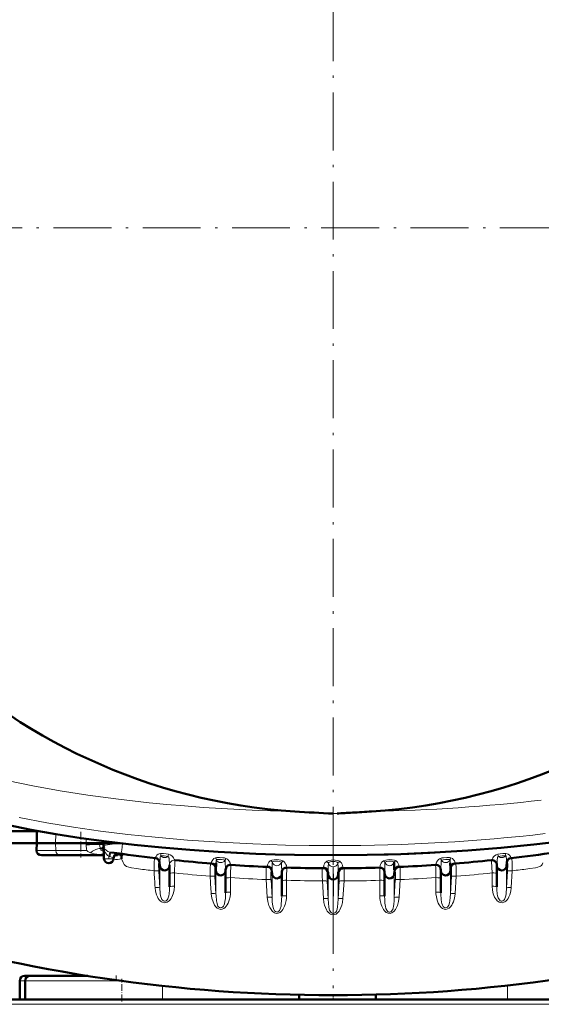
# Model space of a CAD drawing. Extents: x -1768 to 2122, y -1726 to 708.
# Tile 21 of 71: x -168 to -60, y -1401 to -1197. Entities that reach past the tile are written whole.
import ezdxf

# ---------------------------------------------------------------- set-up
doc = ezdxf.new("R2010")
doc.units = 0
doc.linetypes.add('DASHDOT', pattern=[18.5, 12, -3, 0.5, -3])

msp = doc.modelspace()

# ---------------------------------------------------------------- linework, layer by layer
at = {"color": 7, "linetype": 'DASHDOT', "lineweight": 18}
for p, q in [((-103.44, -1082.31), (-103.44, -1397.4)), ((54.1, -1239.85), (-260.99, -1239.85))]:
    msp.add_line(p, q, dxfattribs=at)
at = {"color": 7, "lineweight": 18}
for p, q in [((-102.65, -1361.18), (-103.44, -1361.22)), ((-160.9, -1365.47), (-160.94, -1367.35)), ((-154.61, -1367.35), (-154.59, -1366.44)), ((-160.9, -1368.88), (-160.94, -1367.35)), ((-154.6, -1367.7), (-154.61, -1367.35)), ((-154.6, -1367.81), (-154.6, -1367.7)), ((-151.56, -1368.42), (-151.61, -1368.42)), ((-151.56, -1368.42), (-151.45, -1368.37)), ((-103.5, -1367.86), (-103.38, -1367.86)), ((-164.93, -1368.88), (-160.9, -1368.88)), ((-154.49, -1368.88), (-160.9, -1368.88)), ((-150.99, -1369.7), (-151.46, -1369.68)), ((-150.96, -1369.68), (-150.99, -1369.7)), ((-150.96, -1369.7), (-150.99, -1369.7)), ((-149.93, -1370.62), (-149.95, -1370.04)), ((-149.91, -1370.05), (-149.95, -1370.04)), ((-149.93, -1370.62), (-149.91, -1370.05)), ((-149.66, -1369.21), (-149.69, -1369.2)), ((-147.7, -1369.8), (-148.63, -1369.77)), ((-144.16, -1372.63), (-143.77, -1372.68)), ((-139.56, -1371.35), (-139.4, -1371.37)), ((-139.4, -1371.37), (-139.38, -1371.37)), ((-139.35, -1372.05), (-139.35, -1371.21)), ((-139.35, -1372.05), (-139.35, -1376.61)), ((-137.35, -1371.87), (-137.35, -1371.85)), ((-127.93, -1372.48), (-127.77, -1372.49)), ((-127.77, -1372.49), (-127.76, -1372.49)), ((-127.73, -1373.09), (-127.73, -1372.25)), ((-124.66, -1371.85), (-124.66, -1371.85)), ((-116.1, -1373.71), (-116.1, -1372.9)), ((-113.08, -1372.36), (-113.07, -1372.41)), ((-93.81, -1372.36), (-93.81, -1372.41)), ((-90.79, -1373.71), (-90.79, -1372.9)), ((-82.22, -1371.85), (-82.22, -1371.85)), ((-79.16, -1373.09), (-79.16, -1372.25)), ((-79.12, -1372.49), (-79.13, -1372.49)), ((-78.96, -1372.48), (-79.12, -1372.49)), ((-69.53, -1371.87), (-69.53, -1371.85)), ((-67.54, -1372.05), (-67.54, -1371.21)), ((-67.54, -1372.05), (-67.54, -1376.61)), ((-67.49, -1371.37), (-67.5, -1371.37)), ((-67.33, -1371.35), (-67.49, -1371.37)), ((-62.73, -1372.63), (-63.11, -1372.68)), ((-139.56, -1373.12), (-139.35, -1376.61)), ((-136.35, -1373.52), (-136.35, -1376.26)), ((-127.94, -1374.24), (-127.73, -1377.86)), ((-127.73, -1373.09), (-127.73, -1377.86)), ((-124.73, -1374.49), (-124.73, -1377.5)), ((-117.31, -1374.89), (-117.09, -1378.56)), ((-116.32, -1374.94), (-116.1, -1378.61)), ((-116.31, -1373.19), (-116.14, -1373.19)), ((-116.14, -1373.19), (-116.13, -1373.19)), ((-116.1, -1373.71), (-116.1, -1378.61)), ((-104.68, -1373.47), (-104.52, -1373.48)), ((-104.51, -1373.48), (-104.5, -1373.48)), ((-104.48, -1373.92), (-104.48, -1373.16)), ((-104.48, -1373.92), (-104.48, -1378.86)), ((-103.47, -1381.91), (-103.47, -1374.85)), ((-103.42, -1381.91), (-103.41, -1374.85)), ((-102.41, -1373.92), (-102.41, -1373.16)), ((-102.41, -1373.92), (-102.41, -1378.86)), ((-102.37, -1373.48), (-102.38, -1373.48)), ((-102.38, -1373.48), (-102.38, -1373.48)), ((-102.21, -1373.47), (-102.37, -1373.48)), ((-90.79, -1373.71), (-90.79, -1378.61)), ((-90.57, -1374.94), (-90.79, -1378.61)), ((-90.58, -1373.19), (-90.75, -1373.19)), ((-90.75, -1373.19), (-90.75, -1373.19)), ((-89.58, -1374.89), (-89.79, -1378.56)), ((-82.16, -1377.5), (-82.16, -1374.49)), ((-79.16, -1373.09), (-79.16, -1377.86)), ((-78.95, -1374.24), (-79.16, -1377.86)), ((-77.95, -1374.19), (-78.17, -1377.8)), ((-70.53, -1376.26), (-70.53, -1373.52)), ((-67.33, -1373.12), (-67.54, -1376.61)), ((-66.33, -1373.06), (-66.54, -1376.56)), ((-140.34, -1376.6), (-140.34, -1376.56)), ((-113.1, -1375.04), (-113.1, -1378.24)), ((-105.68, -1375.18), (-105.47, -1378.81)), ((-104.69, -1375.23), (-104.48, -1378.86)), ((-102.2, -1375.23), (-102.41, -1378.86)), ((-101.2, -1375.18), (-101.42, -1378.81)), ((-93.78, -1378.24), (-93.78, -1375.04)), ((-66.55, -1376.6), (-66.54, -1376.56)), ((-103.47, -1381.91), (-103.42, -1381.91)), ((-168.39, -1395.85), (-167.24, -1395.85)), ((-167.24, -1395.85), (-147.5, -1395.85)), ((-138.79, -1399.74), (-138.79, -1396.92)), ((-67.31, -1399.74), (-67.31, -1396.84)), ((-4.45, -1400.73), (-202.43, -1400.73))]:
    msp.add_line(p, q, dxfattribs=at)
at = {"color": 7, "lineweight": 50}
for p, q in [((-164.42, -1364.86), (-201.44, -1364.86)), ((-164.87, -1367.35), (-164.83, -1364.86)), ((-164.87, -1367.35), (-200.09, -1367.35)), ((-164.87, -1367.35), (-164.93, -1368.88)), ((-160.94, -1367.35), (-164.87, -1367.35)), ((-154.61, -1367.35), (-160.94, -1367.35)), ((-151.03, -1366.92), (-151.04, -1367.35)), ((-151.04, -1367.35), (-150.2, -1367.35)), ((-151.03, -1367.78), (-151.04, -1367.35)), ((-150.93, -1370.53), (-151.03, -1367.78)), ((-151.03, -1367.79), (-151.02, -1367.84)), ((-150.2, -1367.35), (-147.57, -1367.35)), ((-163.84, -1369.85), (-160.04, -1369.85)), ((-151.45, -1369.85), (-160.04, -1369.85)), ((-151.45, -1369.85), (-150.96, -1369.85)), ((-148.93, -1370.53), (-148.93, -1370.45)), ((-148.71, -1369.85), (-148.16, -1369.85)), ((-147.7, -1369.8), (-147.23, -1369.73)), ((-139.35, -1372.05), (-139.4, -1371.37)), ((-137.35, -1371.87), (-137.35, -1371.98)), ((-137.35, -1371.98), (-137.35, -1376.38)), ((-127.73, -1373.09), (-127.77, -1372.49)), ((-125.73, -1372.84), (-125.73, -1373.02)), ((-81.16, -1372.84), (-81.16, -1373.02)), ((-79.16, -1373.09), (-79.12, -1372.49)), ((-69.53, -1371.87), (-69.53, -1371.98)), ((-69.53, -1371.98), (-69.53, -1376.38)), ((-67.54, -1372.05), (-67.49, -1371.37)), ((-125.73, -1373.02), (-125.73, -1377.62)), ((-116.1, -1373.71), (-116.14, -1373.19)), ((-114.1, -1373.34), (-114.1, -1373.64)), ((-114.1, -1373.64), (-114.1, -1378.36)), ((-104.48, -1373.92), (-104.51, -1373.48)), ((-102.41, -1373.92), (-102.38, -1373.48)), ((-92.78, -1373.34), (-92.78, -1373.64)), ((-92.78, -1373.65), (-92.78, -1378.36)), ((-90.79, -1373.71), (-90.75, -1373.19)), ((-81.16, -1373.02), (-81.16, -1377.62)), ((-165.61, -1394.85), (-167.39, -1394.85)), ((-154.28, -1394.85), (-166.24, -1394.85)), ((-168.39, -1399.74), (-168.39, -1395.85)), ((-167.24, -1399.74), (-167.24, -1395.85)), ((-110.48, -1399.74), (-110.48, -1398.78)), ((-94.59, -1399.74), (-94.59, -1398.73)), ((-4.45, -1399.74), (-202.43, -1399.74))]:
    msp.add_line(p, q, dxfattribs=at)
at = {"color": 7, "linetype": 'DASHDOT', "lineweight": 18, "ltscale": 0.131494}
msp.add_line((-155.74, -1365.03), (-155.74, -1370.29), dxfattribs=at)
at = {"color": 7, "linetype": 'DASHDOT', "lineweight": 18, "ltscale": 0.030017}
msp.add_line((-148.39, -1394.75), (-148.39, -1395.95), dxfattribs=at)
at = {"color": 7, "linetype": 'DASHDOT', "lineweight": 18, "ltscale": 0.116635}
msp.add_line((-147.24, -1400.13), (-147.24, -1395.46), dxfattribs=at)
at = {"color": 7, "linetype": 'DASHDOT', "lineweight": 18, "ltscale": 0.028906}
msp.add_line((-103.43, -1399.84), (-103.43, -1398.68), dxfattribs=at)
at = {"color": 7, "lineweight": 18}
for points in [[(-170.72, -1354.45), (-165.66, -1355.48), (-159.99, -1356.5), (-154.24, -1357.4), (-147.94, -1358.25), (-141.59, -1358.96), (-137.92, -1359.32), (-134.23, -1359.64), (-130.4, -1359.93), (-126.56, -1360.18), (-118.99, -1360.55), (-111.39, -1360.78)], [(-168.51, -1362.06), (-162.79, -1363.12), (-157.25, -1364.03), (-151.65, -1364.83), (-146.01, -1365.52), (-140.32, -1366.12), (-133.61, -1366.71), (-126.87, -1367.17), (-120.1, -1367.51), (-113.31, -1367.74), (-108.41, -1367.83), (-103.5, -1367.86)], [(-151.61, -1368.42), (-151.92, -1368.45), (-152.23, -1368.53), (-152.65, -1368.68), (-153.28, -1369.03), (-153.7, -1369.35)], [(-151.61, -1368.42), (-151.69, -1368.3), (-151.79, -1367.99), (-151.83, -1367.63)], [(-151.03, -1367.67), (-151.03, -1367.67), (-151.03, -1367.67), (-151.04, -1367.67), (-151.05, -1367.66), (-151.15, -1367.65), (-151.83, -1367.63)], [(-151, -1368.98), (-151.35, -1368.88), (-151.48, -1368.8), (-151.57, -1368.71), (-151.61, -1368.61), (-151.6, -1368.51), (-151.56, -1368.42)], [(-150.99, -1369.01), (-151.06, -1368.81), (-151.19, -1368.65), (-151.35, -1368.51), (-151.56, -1368.42)], [(-151.03, -1367.8), (-151.06, -1368), (-151.18, -1368.17), (-151.45, -1368.37)], [(-150.98, -1369.05), (-151.02, -1368.85), (-151.12, -1368.66), (-151.26, -1368.49), (-151.45, -1368.37)], [(-151.03, -1367.78), (-151.03, -1367.78), (-151.02, -1367.79), (-151.01, -1367.79), (-150.98, -1367.79), (-150.63, -1367.74), (-150.23, -1367.68)], [(-149.95, -1370.04), (-150.17, -1369.89), (-150.36, -1369.71), (-150.66, -1369.28), (-150.81, -1368.96), (-150.92, -1368.62)], [(-149.69, -1369.2), (-150.13, -1369.05), (-150.5, -1368.83), (-150.74, -1368.59), (-150.91, -1368.31)], [(-150.23, -1367.68), (-148.78, -1367.5), (-147.94, -1367.43), (-147.24, -1367.39)], [(-147.06, -1367.41), (-147.26, -1368.81), (-147.35, -1369.35), (-147.39, -1369.53), (-147.39, -1369.54), (-147.4, -1369.54)], [(-138.83, -1368.27), (-132.19, -1368.87), (-127.8, -1369.2), (-123.47, -1369.46), (-119.12, -1369.67), (-114.82, -1369.82), (-110.5, -1369.9), (-106.27, -1369.93), (-103.44, -1369.92)], [(-68.06, -1368.27), (-74.69, -1368.87), (-79.09, -1369.2), (-83.41, -1369.46), (-87.76, -1369.67), (-92.07, -1369.82), (-96.39, -1369.9), (-100.62, -1369.93), (-103.44, -1369.92)], [(-153.7, -1369.35), (-154.11, -1369.17), (-154.27, -1369.08), (-154.49, -1368.88)], [(-151.46, -1369.68), (-152.43, -1369.61), (-152.95, -1369.53), (-153.45, -1369.42), (-153.7, -1369.35)], [(-149.95, -1370.04), (-149.73, -1369.3), (-149.7, -1369.22), (-149.69, -1369.2)], [(-149.91, -1370.05), (-149.7, -1369.31), (-149.67, -1369.23), (-149.66, -1369.21)], [(-149.73, -1370.13), (-149.59, -1369.54), (-149.49, -1369.34), (-149.45, -1369.28), (-149.43, -1369.27), (-149.4, -1369.26)], [(-149.73, -1370.13), (-149.19, -1370.3), (-149.01, -1370.38), (-148.95, -1370.41), (-148.94, -1370.43), (-148.93, -1370.44), (-148.93, -1370.45)], [(-147.33, -1370.59), (-147.17, -1370.84), (-146.93, -1371.37), (-146.73, -1371.77), (-146.55, -1371.99), (-146.28, -1372.15), (-145.81, -1372.32), (-145.26, -1372.44), (-144.16, -1372.63)], [(-140.44, -1370.42), (-140.44, -1370.42), (-140.44, -1370.43), (-140.44, -1370.43), (-140.45, -1370.44), (-140.48, -1370.61), (-140.52, -1371.25), (-140.55, -1373.06)], [(-140.24, -1370.33), (-140.26, -1370.43), (-140.26, -1370.44), (-140.27, -1370.44), (-140.27, -1370.44), (-140.27, -1370.44)], [(-140.24, -1370.33), (-140.15, -1370.08), (-139.98, -1369.84), (-139.72, -1369.64), (-139.47, -1369.54), (-139.22, -1369.5)], [(-139.35, -1371.21), (-139.39, -1371.01), (-139.47, -1370.83), (-139.59, -1370.66), (-139.74, -1370.53), (-139.92, -1370.42), (-140.24, -1370.33)], [(-139.35, -1371.21), (-139.32, -1370.65), (-139.29, -1370.16), (-139.25, -1370.03), (-139.22, -1369.99), (-139.2, -1369.98), (-139.13, -1369.98)], [(-139.22, -1369.5), (-138.57, -1369.5), (-138.06, -1369.56), (-137.56, -1369.64)], [(-139.13, -1369.98), (-138.83, -1369.95), (-138.45, -1369.97), (-138.05, -1370.02), (-137.71, -1370.11)], [(-137.71, -1370.11), (-137.59, -1370.15), (-137.51, -1370.24), (-137.46, -1370.46)], [(-137.56, -1369.64), (-137.2, -1369.77), (-136.88, -1369.99), (-136.69, -1370.18), (-136.54, -1370.38), (-136.29, -1370.81), (-136.26, -1370.87), (-136.25, -1370.88), (-136.25, -1370.88)], [(-128.65, -1371.39), (-128.62, -1371.23), (-128.54, -1371.03), (-128.38, -1370.77), (-128.15, -1370.54), (-127.83, -1370.39)], [(-127.83, -1370.39), (-127.57, -1370.34), (-127, -1370.31), (-126.29, -1370.37), (-125.97, -1370.42), (-125.67, -1370.5)], [(-127.7, -1371.45), (-127.68, -1371.14), (-127.66, -1370.92), (-127.64, -1370.85), (-127.63, -1370.83)], [(-127.63, -1370.83), (-127.52, -1370.76), (-127.19, -1370.7), (-126.87, -1370.7)], [(-126.56, -1370.72), (-126.19, -1370.79), (-125.92, -1370.9), (-125.89, -1370.92)], [(-125.67, -1370.5), (-125.45, -1370.61), (-125.25, -1370.76), (-125.03, -1371.01), (-124.87, -1371.28), (-124.76, -1371.52), (-124.66, -1371.85)], [(-113.88, -1370.99), (-114.32, -1370.84), (-114.71, -1370.78), (-115.1, -1370.75), (-115.65, -1370.77), (-116.14, -1370.86), (-116.35, -1370.94)], [(-104.79, -1371.11), (-104.43, -1370.95), (-103.88, -1370.85), (-103.44, -1370.83)], [(-102.09, -1371.11), (-102.46, -1370.95), (-103, -1370.85), (-103.44, -1370.83)], [(-93, -1370.99), (-92.56, -1370.84), (-92.18, -1370.78), (-91.78, -1370.75), (-91.23, -1370.77), (-90.75, -1370.86), (-90.54, -1370.94)], [(-81.21, -1370.5), (-81.44, -1370.61), (-81.64, -1370.76), (-81.86, -1371.01), (-82.02, -1371.28), (-82.13, -1371.52), (-82.22, -1371.85)], [(-79.05, -1370.39), (-79.32, -1370.34), (-79.89, -1370.31), (-80.59, -1370.37), (-80.91, -1370.42), (-81.21, -1370.5)], [(-80.33, -1370.72), (-80.69, -1370.79), (-80.96, -1370.9), (-81, -1370.92)], [(-79.26, -1370.83), (-79.37, -1370.76), (-79.7, -1370.7), (-80.02, -1370.7)], [(-79.19, -1371.45), (-79.2, -1371.14), (-79.22, -1370.92), (-79.24, -1370.85), (-79.26, -1370.83)], [(-78.23, -1371.39), (-78.27, -1371.23), (-78.34, -1371.03), (-78.51, -1370.77), (-78.74, -1370.54), (-79.05, -1370.39)], [(-69.32, -1369.64), (-69.69, -1369.77), (-70.01, -1369.99), (-70.2, -1370.18), (-70.35, -1370.38), (-70.6, -1370.81), (-70.63, -1370.87), (-70.63, -1370.88), (-70.63, -1370.88)], [(-69.17, -1370.11), (-69.3, -1370.15), (-69.38, -1370.24), (-69.43, -1370.46)], [(-67.67, -1369.5), (-68.31, -1369.5), (-68.83, -1369.56), (-69.32, -1369.64)], [(-67.76, -1369.98), (-68.06, -1369.95), (-68.43, -1369.97), (-68.83, -1370.02), (-69.17, -1370.11)], [(-67.54, -1371.21), (-67.56, -1370.65), (-67.6, -1370.16), (-67.63, -1370.03), (-67.66, -1369.99), (-67.69, -1369.98), (-67.76, -1369.98)], [(-66.64, -1370.33), (-66.73, -1370.08), (-66.91, -1369.84), (-67.17, -1369.64), (-67.41, -1369.54), (-67.67, -1369.5)], [(-67.54, -1371.21), (-67.5, -1371.01), (-67.42, -1370.83), (-67.3, -1370.66), (-67.15, -1370.53), (-66.97, -1370.42), (-66.64, -1370.33)], [(-66.64, -1370.33), (-66.63, -1370.43), (-66.62, -1370.44), (-66.62, -1370.44), (-66.62, -1370.44), (-66.62, -1370.44)], [(-66.45, -1370.42), (-66.45, -1370.42), (-66.45, -1370.43), (-66.44, -1370.43), (-66.44, -1370.44), (-66.41, -1370.61), (-66.37, -1371.25), (-66.33, -1373.06)], [(-139.56, -1371.35), (-139.56, -1371.35), (-139.56, -1371.35), (-139.57, -1371.36), (-139.57, -1371.38), (-139.6, -1371.69), (-139.56, -1373.12)], [(-139.35, -1371.21), (-139.37, -1371.35), (-139.38, -1371.36), (-139.38, -1371.37), (-139.38, -1371.37), (-139.38, -1371.37)], [(-136.25, -1370.88), (-136.25, -1370.88), (-136.27, -1371.16), (-136.35, -1373.52)], [(-128.85, -1371.55), (-128.85, -1371.55), (-128.85, -1371.55), (-128.86, -1371.56), (-128.86, -1371.57), (-128.89, -1371.76), (-128.92, -1372.43), (-128.93, -1374.19)], [(-128.65, -1371.39), (-128.67, -1371.54), (-128.67, -1371.56), (-128.68, -1371.56), (-128.68, -1371.56), (-128.68, -1371.56)], [(-127.73, -1372.25), (-127.77, -1372.06), (-127.85, -1371.87), (-127.98, -1371.71), (-128.13, -1371.57), (-128.32, -1371.47), (-128.65, -1371.39)], [(-127.93, -1372.48), (-127.94, -1372.48), (-127.94, -1372.48), (-127.94, -1372.49), (-127.95, -1372.52), (-127.98, -1372.88), (-127.94, -1374.24)], [(-127.73, -1372.25), (-127.75, -1372.46), (-127.76, -1372.49), (-127.76, -1372.49), (-127.76, -1372.49)], [(-125.89, -1370.92), (-125.85, -1370.96), (-125.83, -1371.01), (-125.81, -1371.12), (-125.79, -1371.34)], [(-125.79, -1371.34), (-125.73, -1372.59), (-125.73, -1372.84)], [(-117.26, -1372.26), (-117.26, -1372.26), (-117.26, -1372.26), (-117.27, -1372.26), (-117.27, -1372.28), (-117.3, -1372.47), (-117.32, -1373.13), (-117.31, -1374.89)], [(-117.06, -1372.04), (-117.08, -1372.23), (-117.09, -1372.26), (-117.09, -1372.26), (-117.09, -1372.26)], [(-117.06, -1372.04), (-117.02, -1371.82), (-116.92, -1371.55), (-116.75, -1371.28), (-116.51, -1371.03), (-116.35, -1370.94)], [(-116.1, -1372.9), (-116.14, -1372.7), (-116.23, -1372.52), (-116.36, -1372.35), (-116.52, -1372.22), (-116.71, -1372.12), (-117.06, -1372.04)], [(-116.1, -1372.9), (-116.12, -1373.15), (-116.13, -1373.19), (-116.13, -1373.19), (-116.13, -1373.19), (-116.13, -1373.19)], [(-116.1, -1372.9), (-116.07, -1371.81), (-116.06, -1371.48), (-116.04, -1371.35)], [(-114.53, -1371.16), (-114.89, -1371.09), (-115.3, -1371.08), (-115.59, -1371.1), (-115.81, -1371.16), (-115.96, -1371.23), (-116.04, -1371.35)], [(-114.18, -1371.39), (-114.25, -1371.3), (-114.48, -1371.18), (-114.53, -1371.16)], [(-114.1, -1373.34), (-114.15, -1371.82), (-114.17, -1371.44), (-114.18, -1371.39)], [(-114.1, -1373.34), (-114.07, -1373.1), (-113.99, -1372.88), (-113.85, -1372.69), (-113.67, -1372.53), (-113.46, -1372.42), (-113.08, -1372.36)], [(-113.08, -1372.36), (-113.14, -1371.99), (-113.23, -1371.75), (-113.37, -1371.49), (-113.58, -1371.21), (-113.88, -1370.99)], [(-105.67, -1372.54), (-105.67, -1372.54), (-105.67, -1372.55), (-105.67, -1372.55), (-105.68, -1372.57), (-105.7, -1372.76), (-105.71, -1374.16), (-105.68, -1375.18)], [(-105.47, -1372.31), (-105.49, -1372.51), (-105.49, -1372.54), (-105.49, -1372.54), (-105.5, -1372.55)], [(-105.47, -1372.31), (-105.37, -1371.9), (-105.26, -1371.64), (-105.14, -1371.45), (-104.98, -1371.26), (-104.79, -1371.11)], [(-104.48, -1373.16), (-104.55, -1372.89), (-104.7, -1372.66), (-104.91, -1372.47), (-105.18, -1372.35), (-105.47, -1372.31)], [(-104.48, -1373.16), (-104.45, -1372.14), (-104.44, -1371.63), (-104.43, -1371.52)], [(-104.43, -1371.52), (-104.34, -1371.36), (-104.27, -1371.3), (-104.08, -1371.22), (-103.77, -1371.15), (-103.44, -1371.13)], [(-103.47, -1374.85), (-103.46, -1372.49), (-103.44, -1372.22)], [(-102.45, -1371.52), (-102.54, -1371.36), (-102.62, -1371.3), (-102.8, -1371.22), (-103.11, -1371.15), (-103.44, -1371.13)], [(-103.41, -1374.85), (-103.43, -1372.49), (-103.44, -1372.22)], [(-102.41, -1373.16), (-102.44, -1372.14), (-102.45, -1371.63), (-102.45, -1371.52)], [(-102.41, -1373.16), (-102.34, -1372.89), (-102.19, -1372.66), (-101.97, -1372.47), (-101.71, -1372.35), (-101.42, -1372.31)], [(-101.42, -1372.31), (-101.51, -1371.9), (-101.63, -1371.64), (-101.75, -1371.45), (-101.9, -1371.26), (-102.09, -1371.11)], [(-101.42, -1372.31), (-101.4, -1372.52), (-101.39, -1372.54), (-101.39, -1372.54), (-101.39, -1372.55)], [(-101.22, -1372.54), (-101.22, -1372.54), (-101.22, -1372.55), (-101.21, -1372.55), (-101.21, -1372.57), (-101.19, -1372.76), (-101.18, -1374.16), (-101.2, -1375.18)], [(-93.81, -1372.36), (-93.74, -1371.99), (-93.66, -1371.75), (-93.52, -1371.49), (-93.31, -1371.21), (-93, -1370.99)], [(-92.78, -1373.34), (-92.81, -1373.1), (-92.9, -1372.88), (-93.03, -1372.69), (-93.21, -1372.53), (-93.42, -1372.42), (-93.81, -1372.36)], [(-92.76, -1372.47), (-92.74, -1371.77), (-92.73, -1371.49), (-92.71, -1371.39)], [(-92.71, -1371.39), (-92.64, -1371.3), (-92.41, -1371.18), (-92.35, -1371.16)], [(-92.35, -1371.16), (-91.99, -1371.09), (-91.58, -1371.08), (-91.3, -1371.1), (-91.07, -1371.16), (-90.93, -1371.23), (-90.84, -1371.35)], [(-90.79, -1372.9), (-90.74, -1372.7), (-90.66, -1372.52), (-90.53, -1372.35), (-90.36, -1372.22), (-90.17, -1372.12), (-89.82, -1372.04)], [(-90.79, -1372.9), (-90.76, -1373.15), (-90.76, -1373.19), (-90.76, -1373.19), (-90.75, -1373.19), (-90.75, -1373.19)], [(-89.82, -1372.04), (-89.87, -1371.82), (-89.97, -1371.55), (-90.14, -1371.28), (-90.38, -1371.03), (-90.54, -1370.94)], [(-89.82, -1372.04), (-89.81, -1372.23), (-89.8, -1372.26), (-89.8, -1372.26), (-89.8, -1372.26)], [(-89.63, -1372.26), (-89.63, -1372.26), (-89.62, -1372.26), (-89.62, -1372.26), (-89.61, -1372.28), (-89.59, -1372.47), (-89.57, -1373.13), (-89.58, -1374.89)], [(-81.09, -1371.34), (-81.15, -1372.59), (-81.16, -1372.84)], [(-81, -1370.92), (-81.04, -1370.96), (-81.06, -1371.01), (-81.08, -1371.12), (-81.09, -1371.34)], [(-79.16, -1372.25), (-79.12, -1372.06), (-79.04, -1371.87), (-78.91, -1371.71), (-78.75, -1371.57), (-78.57, -1371.47), (-78.23, -1371.39)], [(-79.16, -1372.25), (-79.14, -1372.46), (-79.13, -1372.49), (-79.13, -1372.49), (-79.13, -1372.49)], [(-78.96, -1372.48), (-78.95, -1372.48), (-78.95, -1372.48), (-78.94, -1372.49), (-78.94, -1372.52), (-78.91, -1372.88), (-78.95, -1374.24)], [(-78.23, -1371.39), (-78.21, -1371.54), (-78.21, -1371.56), (-78.21, -1371.56), (-78.21, -1371.56), (-78.21, -1371.56)], [(-78.04, -1371.55), (-78.04, -1371.55), (-78.03, -1371.55), (-78.03, -1371.56), (-78.02, -1371.57), (-78, -1371.73), (-77.97, -1372.34), (-77.95, -1374.19)], [(-70.63, -1370.88), (-70.63, -1370.88), (-70.62, -1371.16), (-70.53, -1373.52)], [(-67.54, -1371.21), (-67.51, -1371.35), (-67.51, -1371.36), (-67.5, -1371.37), (-67.5, -1371.37), (-67.5, -1371.37)], [(-67.33, -1371.35), (-67.33, -1371.35), (-67.33, -1371.35), (-67.32, -1371.36), (-67.31, -1371.38), (-67.29, -1371.69), (-67.33, -1373.12)], [(-59.98, -1371.42), (-60.16, -1371.78), (-60.3, -1371.96), (-60.48, -1372.09), (-60.68, -1372.18), (-61.03, -1372.3), (-61.55, -1372.43), (-62.73, -1372.63)], [(-139.56, -1373.12), (-139.58, -1373.1), (-139.65, -1373.08), (-139.79, -1373.06), (-140.17, -1373.05), (-140.55, -1373.06)], [(-127.94, -1374.24), (-127.94, -1374.23), (-127.96, -1374.22), (-128.05, -1374.2), (-128.2, -1374.18), (-128.93, -1374.19)], [(-116.32, -1374.94), (-116.34, -1374.93), (-116.43, -1374.9), (-116.57, -1374.89), (-117.31, -1374.89)], [(-116.31, -1373.19), (-116.31, -1373.19), (-116.31, -1373.19), (-116.31, -1373.19), (-116.32, -1373.21), (-116.35, -1373.44), (-116.33, -1374.65), (-116.32, -1374.94)], [(-104.68, -1373.47), (-104.68, -1373.47), (-104.68, -1373.48), (-104.69, -1373.49), (-104.69, -1373.51), (-104.72, -1373.8), (-104.69, -1375.23)], [(-104.48, -1373.16), (-104.5, -1373.46), (-104.5, -1373.47), (-104.5, -1373.47), (-104.5, -1373.48)], [(-102.41, -1373.16), (-102.39, -1373.46), (-102.38, -1373.47), (-102.38, -1373.47), (-102.38, -1373.48)], [(-102.21, -1373.47), (-102.21, -1373.47), (-102.2, -1373.48), (-102.2, -1373.49), (-102.19, -1373.51), (-102.17, -1373.8), (-102.2, -1375.23)], [(-90.58, -1373.19), (-90.58, -1373.19), (-90.58, -1373.19), (-90.57, -1373.19), (-90.57, -1373.21), (-90.54, -1373.44), (-90.56, -1374.65), (-90.57, -1374.94)], [(-90.57, -1374.94), (-90.55, -1374.93), (-90.46, -1374.9), (-90.31, -1374.89), (-89.58, -1374.89)], [(-78.95, -1374.24), (-78.94, -1374.23), (-78.93, -1374.22), (-78.84, -1374.2), (-78.69, -1374.18), (-77.95, -1374.19)], [(-67.33, -1373.12), (-67.32, -1373.11), (-67.3, -1373.1), (-67.16, -1373.07), (-66.92, -1373.05), (-66.33, -1373.06)], [(-136.35, -1376.26), (-136.42, -1377.08), (-136.61, -1377.87), (-136.87, -1378.51), (-137.04, -1378.81), (-137.24, -1379.09), (-137.42, -1379.28), (-137.62, -1379.45), (-137.84, -1379.58), (-138.09, -1379.66), (-138.46, -1379.69), (-138.82, -1379.6), (-139.03, -1379.49), (-139.21, -1379.35), (-139.47, -1379.09), (-139.68, -1378.8), (-139.87, -1378.45), (-140.03, -1378.08), (-140.24, -1377.32), (-140.34, -1376.6)], [(-139.35, -1376.61), (-139.37, -1376.59), (-139.46, -1376.57), (-139.61, -1376.55), (-140.34, -1376.56)], [(-137.35, -1376.38), (-137.37, -1376.99), (-137.44, -1377.83), (-137.51, -1378.25), (-137.63, -1378.68), (-137.72, -1378.89), (-137.87, -1379.1), (-138.07, -1379.27), (-138.23, -1379.33), (-138.41, -1379.34), (-138.6, -1379.29), (-138.78, -1379.16), (-138.92, -1379), (-139.02, -1378.8), (-139.14, -1378.47), (-139.2, -1378.24), (-139.27, -1377.78), (-139.35, -1376.61)], [(-104.69, -1375.23), (-104.71, -1375.22), (-104.8, -1375.19), (-104.95, -1375.17), (-105.68, -1375.18)], [(-102.2, -1375.23), (-102.18, -1375.22), (-102.09, -1375.19), (-101.94, -1375.17), (-101.2, -1375.18)], [(-70.53, -1376.26), (-70.47, -1377.08), (-70.28, -1377.87), (-70.02, -1378.51), (-69.85, -1378.81), (-69.64, -1379.09), (-69.47, -1379.28), (-69.27, -1379.45), (-69.04, -1379.58), (-68.8, -1379.66), (-68.43, -1379.69), (-68.07, -1379.6), (-67.86, -1379.49), (-67.67, -1379.35), (-67.42, -1379.09), (-67.21, -1378.8), (-67.02, -1378.45), (-66.86, -1378.08), (-66.64, -1377.32), (-66.55, -1376.6)], [(-69.53, -1376.38), (-69.52, -1376.99), (-69.44, -1377.83), (-69.37, -1378.25), (-69.25, -1378.68), (-69.16, -1378.89), (-69.01, -1379.1), (-68.82, -1379.27), (-68.65, -1379.33), (-68.48, -1379.34), (-68.28, -1379.29), (-68.11, -1379.16), (-67.97, -1379), (-67.86, -1378.8), (-67.75, -1378.47), (-67.69, -1378.24), (-67.62, -1377.78), (-67.54, -1376.61)], [(-67.54, -1376.61), (-67.51, -1376.59), (-67.43, -1376.57), (-67.27, -1376.55), (-66.9, -1376.54), (-66.54, -1376.56)], [(-124.73, -1377.5), (-124.74, -1377.85), (-124.82, -1378.5), (-124.97, -1379.13), (-125.23, -1379.79), (-125.39, -1380.1), (-125.59, -1380.4), (-125.83, -1380.67), (-126.11, -1380.89), (-126.43, -1381.03), (-126.8, -1381.07), (-127.16, -1380.98), (-127.49, -1380.79), (-127.77, -1380.52), (-128, -1380.21), (-128.19, -1379.87), (-128.34, -1379.52), (-128.59, -1378.71), (-128.72, -1377.84), (-128.72, -1377.8)], [(-127.73, -1377.86), (-127.75, -1377.84), (-127.84, -1377.82), (-128.02, -1377.8), (-128.72, -1377.8)], [(-125.73, -1377.62), (-125.78, -1378.8), (-125.86, -1379.46), (-125.96, -1379.92), (-126.04, -1380.15), (-126.15, -1380.37), (-126.29, -1380.55), (-126.48, -1380.69), (-126.64, -1380.75), (-126.81, -1380.75), (-127.01, -1380.67), (-127.18, -1380.54), (-127.31, -1380.37), (-127.41, -1380.17), (-127.51, -1379.87), (-127.63, -1379.27), (-127.71, -1378.2), (-127.73, -1377.86)], [(-117.09, -1378.56), (-116.98, -1379.41), (-116.75, -1380.23), (-116.56, -1380.68), (-116.32, -1381.1), (-116.01, -1381.49), (-115.81, -1381.66), (-115.58, -1381.8), (-115.21, -1381.91), (-114.83, -1381.87), (-114.61, -1381.8), (-114.42, -1381.68), (-114.09, -1381.37), (-113.89, -1381.11), (-113.72, -1380.82), (-113.54, -1380.43), (-113.39, -1380.03), (-113.19, -1379.21), (-113.13, -1378.73), (-113.1, -1378.24)], [(-116.1, -1378.61), (-116.12, -1378.59), (-116.21, -1378.57), (-116.4, -1378.55), (-117.09, -1378.56)], [(-116.1, -1378.61), (-116.06, -1379.49), (-115.95, -1380.43)], [(-114.4, -1380.98), (-114.25, -1380.42), (-114.21, -1380.15), (-114.12, -1379.11), (-114.1, -1378.36)], [(-104.48, -1378.86), (-104.5, -1378.84), (-104.59, -1378.82), (-104.77, -1378.8), (-105.47, -1378.81)], [(-104.17, -1381.95), (-104.44, -1381.72), (-104.66, -1381.44), (-104.84, -1381.14), (-105.05, -1380.7), (-105.23, -1380.16), (-105.37, -1379.61), (-105.47, -1378.81)], [(-103.47, -1381.91), (-103.64, -1381.88), (-103.8, -1381.8), (-103.96, -1381.65), (-104.09, -1381.45), (-104.19, -1381.23), (-104.26, -1381), (-104.36, -1380.53), (-104.43, -1379.82), (-104.48, -1378.86)], [(-103.42, -1381.91), (-103.25, -1381.88), (-103.09, -1381.8), (-102.92, -1381.65), (-102.79, -1381.45), (-102.7, -1381.23), (-102.62, -1381), (-102.53, -1380.53), (-102.46, -1379.82), (-102.41, -1378.86)], [(-102.71, -1381.95), (-102.45, -1381.72), (-102.23, -1381.44), (-102.05, -1381.14), (-101.84, -1380.7), (-101.65, -1380.16), (-101.52, -1379.61), (-101.42, -1378.81)], [(-102.41, -1378.86), (-102.39, -1378.84), (-102.3, -1378.82), (-102.11, -1378.8), (-101.42, -1378.81)], [(-89.79, -1378.56), (-89.91, -1379.41), (-90.14, -1380.23), (-90.32, -1380.68), (-90.56, -1381.1), (-90.87, -1381.49), (-91.07, -1381.66), (-91.3, -1381.8), (-91.67, -1381.91), (-92.06, -1381.87), (-92.27, -1381.8), (-92.47, -1381.68), (-92.8, -1381.37), (-93, -1381.11), (-93.17, -1380.82), (-93.35, -1380.43), (-93.5, -1380.03), (-93.7, -1379.21), (-93.76, -1378.73), (-93.78, -1378.24)], [(-90.79, -1378.61), (-90.81, -1379.3), (-90.87, -1380), (-90.95, -1380.48), (-91, -1380.72), (-91.12, -1381.06), (-91.2, -1381.21), (-91.36, -1381.42), (-91.52, -1381.54), (-91.71, -1381.61), (-91.87, -1381.61), (-92.03, -1381.56), (-92.21, -1381.42), (-92.36, -1381.24), (-92.53, -1380.85), (-92.62, -1380.48), (-92.72, -1379.75), (-92.77, -1379.05), (-92.78, -1378.36)], [(-90.79, -1378.61), (-90.77, -1378.6), (-90.73, -1378.58), (-90.51, -1378.55), (-90.28, -1378.54), (-89.79, -1378.56)], [(-82.16, -1377.5), (-82.15, -1377.85), (-82.06, -1378.5), (-81.91, -1379.13), (-81.66, -1379.79), (-81.5, -1380.1), (-81.3, -1380.4), (-81.06, -1380.67), (-80.78, -1380.89), (-80.45, -1381.03), (-80.09, -1381.07), (-79.73, -1380.98), (-79.39, -1380.79), (-79.11, -1380.52), (-78.88, -1380.21), (-78.7, -1379.87), (-78.54, -1379.52), (-78.3, -1378.71), (-78.17, -1377.84), (-78.17, -1377.8)], [(-81.16, -1377.62), (-81.15, -1377.92), (-81.08, -1379.04), (-81.01, -1379.56), (-80.96, -1379.82), (-80.83, -1380.2), (-80.69, -1380.44), (-80.5, -1380.64), (-80.33, -1380.72), (-80.15, -1380.75), (-79.95, -1380.71), (-79.77, -1380.6), (-79.61, -1380.41), (-79.48, -1380.18), (-79.34, -1379.72), (-79.26, -1379.29), (-79.19, -1378.59), (-79.16, -1377.86)], [(-79.16, -1377.86), (-79.14, -1377.84), (-79.05, -1377.82), (-78.9, -1377.8), (-78.17, -1377.8)], [(-115.95, -1380.43), (-115.84, -1380.87), (-115.76, -1381.08), (-115.59, -1381.35)], [(-114.93, -1381.59), (-114.73, -1381.47), (-114.56, -1381.28), (-114.4, -1380.98)], [(-115.59, -1381.35), (-115.42, -1381.51), (-115.21, -1381.6), (-115.07, -1381.61), (-114.93, -1381.59)], [(-103.44, -1382.2), (-103.75, -1382.16), (-104.04, -1382.04), (-104.17, -1381.95)], [(-103.44, -1382.2), (-103.13, -1382.16), (-102.85, -1382.04), (-102.71, -1381.95)]]:
    msp.add_lwpolyline(points, dxfattribs=at)
at = {"color": 7, "lineweight": 50}
for points in [[(-103.44, -1369.85), (-111.43, -1369.77), (-115.44, -1369.67), (-119.44, -1369.54), (-123.36, -1369.36), (-127.25, -1369.15), (-133.12, -1368.75), (-138.94, -1368.26), (-144.7, -1367.68), (-150.4, -1367), (-155.68, -1366.28), (-160.88, -1365.47), (-166, -1364.57), (-171.01, -1363.58)], [(-35.87, -1363.58), (-38.98, -1364.21), (-42.12, -1364.8), (-45.36, -1365.36), (-48.63, -1365.89), (-55.21, -1366.84), (-61.9, -1367.65), (-68.69, -1368.33), (-75.55, -1368.88), (-82.47, -1369.31), (-89.43, -1369.61), (-96.42, -1369.79), (-103.44, -1369.85)], [(-151.04, -1367.35), (-151.05, -1367.35), (-151.47, -1367.35), (-154.61, -1367.35)], [(-147.23, -1369.73), (-147.24, -1369.84), (-147.27, -1370.1), (-147.33, -1370.59)], [(-146.69, -1369.64), (-146.74, -1369.64), (-147.1, -1369.69), (-147.23, -1369.73)], [(-90.79, -1372.9), (-90.82, -1371.81), (-90.83, -1371.48), (-90.84, -1371.35)]]:
    msp.add_lwpolyline(points, dxfattribs=at)
for centre, radius, start, end in [((-103.44, -1239.85), 121.19, 93.7607, 176.2397), ((-103.44, -1239.85), 121.19, 3.7606, 86.2399), ((-103.44, -1239.85), 121.19, 183.7606, 266.2397), ((-103.44, -1239.85), 121.19, 273.7606, 356.2397), ((-85.62, -968.87), 392.76, 266.2384, 267.4001), ((-120.6, -981.42), 380.19, 272.7063, 273.1862), ((-121.32, -967.87), 393.76, 273.1811, 273.7608), ((-149.57, -1367.73), 1.46, 181.8338, 197.3759), ((-149.53, -1367.73), 1.5, 182, 202.9275), ((-149.52, -1367.73), 1.5, 182.0286, 197.0806), ((-149.53, -1367.73), 1.5, 182.0001, 188.8525), ((-151.18, -1369.04), 0.194, 10.8087, 47.5382), ((-151.25, -1369.07), 0.271, 2.3754, 12.7821), ((-149.93, -1370.5), 1, 182, 358), ((-103.44, -1049.85), 322.7, 261.8129, 263.4474), ((-147.93, -1370.48), 1, 82.1006, 178), ((-140.4, -1371.44), 1, 4.0001, 83.445), ((-66.49, -1371.44), 1, 96.555, 175.9999), ((-103.44, -1049.85), 322.7, 276.5526, 278.1871), ((-138.35, -1371.98), 1, 184, 0), ((-103.44, -1049.85), 322.7, 264.1646, 265.5148), ((-128.77, -1372.56), 1, 4, 85.5134), ((-91.53, -1373.22), 36.21, 177.1964, 178.4618), ((-124.73, -1372.85), 1, 86.2298, 180.0004), ((-103.44, -1049.85), 322.7, 266.2298, 267.5767), ((-117.13, -1373.26), 1, 4, 87.5758), ((-113.1, -1373.41), 1, 88.2899, 180), ((-103.44, -1049.85), 322.7, 268.2899, 269.6357), ((-105.5, -1373.55), 1, 4, 89.6352), ((-101.38, -1373.55), 1, 90.3649, 176), ((-101.38, -1373.55), 1, 99.2746, 175.9601), ((-103.44, -1049.85), 322.7, 270.3643, 271.7101), ((-93.78, -1373.41), 1, 0, 91.7101), ((-89.75, -1373.26), 1, 92.4242, 176), ((-103.44, -1049.85), 322.7, 272.4233, 273.7702), ((-82.16, -1372.85), 1, 359.9996, 93.7702), ((-115.36, -1373.22), 36.21, 1.5382, 2.8036), ((-78.12, -1372.56), 1, 94.4866, 176), ((-103.44, -1049.85), 322.7, 274.4852, 275.8354), ((-70.53, -1371.87), 1, 360, 95.8352), ((-68.53, -1371.98), 1, 180.005, 355.9948), ((-126.73, -1373.02), 1, 184, 0), ((-115.1, -1373.64), 1, 184, 0), ((-103.48, -1373.85), 1, 184, 270.3333), ((-103.44, -1379.85), 5, 89.6667, 90.3333), ((-103.41, -1373.85), 1, 269.6667, 356), ((-91.78, -1373.64), 1, 180, 356), ((-80.16, -1373.02), 1, 180.005, 355.9948), ((-103.44, -1073.85), 325, 253.2139, 286.7861), ((-167.39, -1395.85), 1, 90, 180), ((-166.24, -1395.85), 1, 90, 180)]:
    msp.add_arc(centre, radius, start, end, dxfattribs=at)
at = {"color": 7, "lineweight": 18}
for centre, radius, start, end in [((-151.45, -1439.85), 72.22, 90.3028, 92.5033), ((-147.97, -1367.67), 6.63, 181.2041, 190.5184), ((-146.75, -1367.64), 4.28, 181.8774, 193.2451), ((-149.92, -1371.72), 2.55, 114.1203, 127.1374), ((-149.44, -1369.1), 1.06, 243.4646, 254.1664), ((-149.01, -1366.57), 2.72, 256.0934, 261.7766), ((-148.16, -1368.08), 2.65, 252.9092, 288.3461), ((-148.15, -1367.91), 1.94, 269.8, 283.2978), ((-140.55, -1371.42), 1, 3.9624, 83.3608), ((-140.38, -1371.44), 1, 4.0076, 83.4142), ((-144.05, -1370.7), 4.98, 8.3786, 13.9744), ((-138.35, -1369.34), 1, 219.4631, 309.8349), ((-131.68, -1371.79), 6.27, 159.9823, 164.4557), ((-148.98, -1371.71), 11.6, 3.0982, 6.2267), ((-130.71, -1372.04), 3.32, 21.4585, 29.7843), ((-126.73, -1370.38), 1, 206.2838, 327.2783), ((-126.99, -1374.29), 3.6, 83.2178, 88.165), ((-122.22, -1372.53), 4, 149.6353, 156.3885), ((-84.67, -1372.53), 4, 23.6115, 30.3648), ((-80.16, -1370.38), 1, 212.7217, 333.7162), ((-79.9, -1374.29), 3.6, 91.835, 96.7822), ((-76.17, -1372.04), 3.32, 150.2157, 158.5415), ((-57.9, -1371.71), 11.6, 173.7733, 176.9018), ((-75.21, -1371.79), 6.27, 15.5443, 20.0177), ((-68.53, -1369.34), 1, 230.1651, 320.5371), ((-62.83, -1370.7), 4.98, 166.0253, 171.6212), ((-66.5, -1371.44), 1, 96.5858, 175.9924), ((-66.33, -1371.42), 1, 96.6392, 176.0376), ((-103.44, -1049.48), 325.7, 262.8874, 263.4577), ((-156.77, -1372.79), 19.44, 2.7782, 5.0161), ((-136.35, -1371.88), 1, 84.2246, 178.2808), ((-128.93, -1372.55), 1, 3.9663, 85.4212), ((-128.76, -1372.56), 1, 4.019, 85.4818), ((-124.73, -1372.84), 1, 86.2854, 179.8559), ((136.18, -1379.49), 260.95, 178.3239, 178.903), ((-117.3, -1373.25), 1, 3.9722, 87.4763), ((-117.13, -1373.26), 1, 4.0265, 87.542), ((-118.46, -1372.82), 2.83, 31.3419, 41.7519), ((-115.1, -1371.01), 1, 199.8318, 337.7181), ((-111.56, -1373.01), 3.08, 138.9842, 148.2812), ((460.92, -1380.03), 574.04, 179.23873, 179.50173), ((-105.67, -1373.54), 1, 3.9799, 89.5291), ((-105.5, -1373.55), 1, 4.0326, 89.5975), ((-106.62, -1373.1), 2.7, 35.9185, 47.4715), ((-103.48, -1371.22), 1, 197.5404, 272.0033), ((-103.41, -1371.22), 1, 267.9967, 342.4596), ((-100.27, -1373.1), 2.7, 132.5286, 144.0815), ((-101.38, -1373.55), 1, 90.4025, 175.9674), ((-101.21, -1373.54), 1, 90.4709, 176.0201), ((-667.8, -1380.03), 574.04, 0.49828, 0.76128), ((-95.32, -1373.01), 3.08, 31.7241, 41.0233), ((-68.77, -1373.6), 24.01, 177.2944, 179.3694), ((-91.78, -1371.01), 1, 202.2819, 340.1682), ((-88.43, -1372.82), 2.83, 138.2481, 148.6581), ((-89.76, -1373.26), 1, 92.458, 175.9736), ((-89.58, -1373.25), 1, 92.5237, 176.0278), ((-82.16, -1372.84), 1, 0.1442, 93.7146), ((-343.06, -1379.49), 260.95, 1.097, 1.6761), ((-78.13, -1372.56), 1, 94.5182, 175.981), ((-77.96, -1372.55), 1, 94.5788, 176.0337), ((-70.53, -1371.88), 1, 1.7192, 95.7754), ((-50.12, -1372.79), 19.44, 174.9839, 177.2218), ((-103.45, -1049.45), 325.73, 276.5424, 277.1126), ((-103.44, -1049.49), 325.7, 264.2007, 265.5113), ((-103.44, -1049.49), 325.7, 266.253, 267.5599), ((-103.44, -1049.48), 325.7, 268.3004, 269.6061), ((-101.1, -1381.87), 2.37, 180.966, 188.0005), ((-105.79, -1381.87), 2.37, 351.9995, 359.034)]:
    msp.add_arc(centre, radius, start, end, dxfattribs=at)
for centre, major_axis, ratio, start_param, end_param in [((-110.33, -1324.61), (121.11, -2.23), 0.298785, 4.840661, 5.14346), ((-103.36, -1337.62), (110.45, 0.03), 0.27377, 4.71209, 5.12066), ((-151.83, -1368.7), (0.92, 0.39), 0.583471, 5.775388, 6.281313), ((-160.04, -1368.85), (0, 1), 0.866025, 1.596976, 3.141593), ((-151.45, -1368.85), (0, -1), 0.866025, 0, 0.550999), ((-149.93, -1370.5), (0.999, 0.035), 0.121796, 3.141593, 4.708136), ((-149.93, -1370.5), (-0.999, 0.035), 0.121796, 1.57505, 3.141593), ((-3142.33, -1551.27), (3007.14, 0), 0.992546, 0.058569, 0.05974), ((-136.35, -1373.64), (-1, 0), 0.121869, 4.712389, 6.283185), ((-2916.56, -1538.71), (2792.55, 0), 0.992546, 0.058087, 0.059394), ((-124.73, -1374.61), (-1, 0), 0.121869, 4.712389, 6.283185), ((-103.44, -1054.3), (323.29, 0), 0.992546, 4.755296, 4.778277), ((-82.16, -1374.61), (1, 0), 0.121869, 0.033602, 1.570796), ((-103.45, -1054.27), (323.33, 0), 0.992546, 4.791318, 4.814361), ((-70.53, -1373.64), (1, 0), 0.121869, 0.042592, 1.570796), ((-136.35, -1376.38), (-1, 0), 0.121869, 4.712389, 6.283185), ((-113.1, -1375.16), (-1, 0), 0.121869, 4.712389, 6.283185), ((-103.44, -1054.32), (323.28, 0), 0.992546, 4.719315, 4.742275), ((-93.78, -1375.16), (1, 0), 0.121869, 0.034029, 1.570796), ((-70.53, -1376.38), (1, 0), 0.121869, 0, 1.570796), ((-124.73, -1377.62), (-1, 0), 0.121869, 4.712388, 6.283185), ((-113.1, -1378.36), (-1, 0), 0.121869, 4.712389, 6.283185), ((-93.78, -1378.36), (1, 0), 0.121869, 0, 1.570796), ((-82.16, -1377.62), (1, 0), 0.121869, 0, 1.570797)]:
    msp.add_ellipse(centre, major_axis=major_axis, ratio=ratio, start_param=start_param, end_param=end_param, dxfattribs=at)
at = {"color": 7, "lineweight": 50}
msp.add_ellipse((-163.77, -1368.85), major_axis=(1.14, 0.23), ratio=0.853683, start_param=2.936487, end_param=4.481103, dxfattribs=at)

doc.saveas('drawing.dxf')
